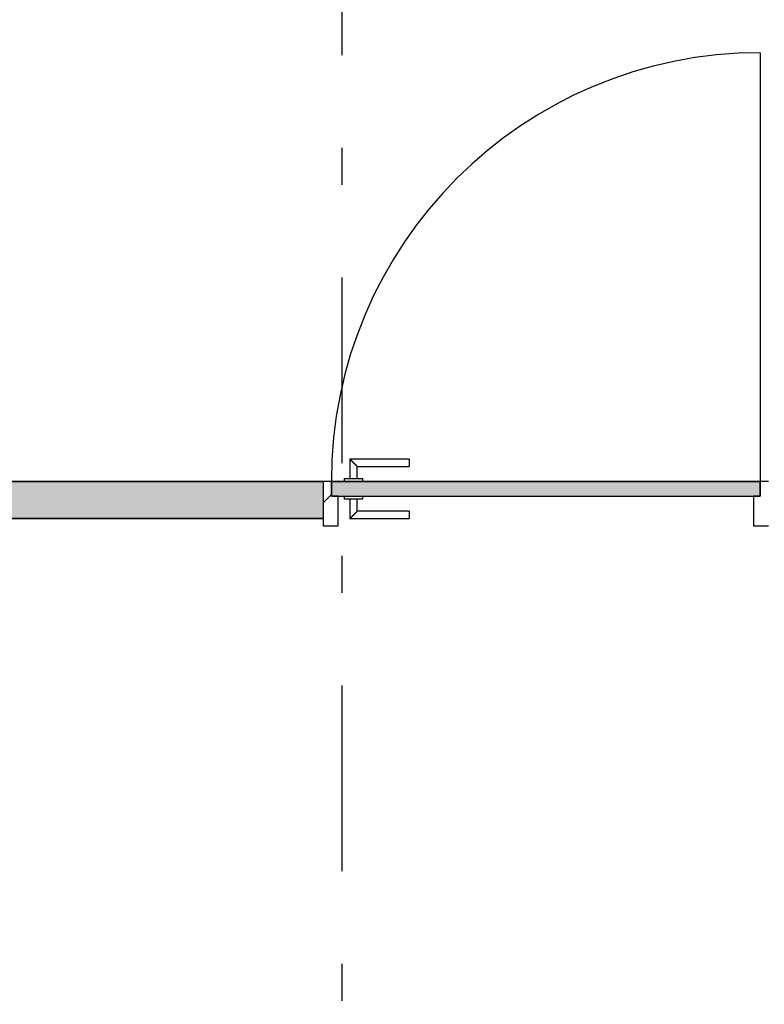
# Model space of a CAD drawing. Extents: x 2 to 87, y -108 to 11.
# Tile 184 of 256: x 11.36 to 13.37, y -27.97 to -25.31. Entities that reach past the tile are written whole.
import ezdxf

# ---------------------------------------------------------------- set-up
doc = ezdxf.new("R2010")
doc.units = 0
doc.header["$MEASUREMENT"] = 0
doc.linetypes.add('DASHDOT', pattern=[1, 0.5, -0.25, 0, -0.25])
for name, color, linetype in [('16', 7, 'CONTINUOUS'), ('25', 7, 'CONTINUOUS'), ('30', 7, 'CONTINUOUS'), ('5', 7, 'CONTINUOUS'), ('6', 7, 'CONTINUOUS'), ('8', 7, 'CONTINUOUS')]:
    doc.layers.add(name, color=color, linetype=linetype)

# ---------------------------------------------------------------- blocks, each defined once
blk = doc.blocks.new('*N208')
at = {"layer": '8', "color": 62, "linetype": 'Continuous'}
for p, q in [((-0.745, 0.05), (0.411, 0.05)), ((-0.745, 0.05), (-0.745, 0.01)), ((0.411, 0.05), (0.411, 0.01)), ((-0.745, 0.01), (0.0467, 0.01)), ((0.0467, 0.01), (0.411, 0.01))]:
    blk.add_line(p, q, dxfattribs=at)
for points in [[(-0.745, 0.05), (-0.745, 0.05), (0.411, 0.05)], [(-0.745, 0.05), (-0.745, 0.01), (0.411, 0.01)], [(-0.745, 0.05), (0.411, 0.05), (0.411, 0.01)], [(-0.745, 0.01), (-0.745, 0.01), (0.0467, 0.01)], [(0.0467, 0.01), (0.0467, 0.01), (0.411, 0.01)]]:
    blk.add_solid(points, dxfattribs=at)

msp = doc.modelspace()

# ---------------------------------------------------------------- linework, layer by layer
at = {"layer": '16', "color": 62, "linetype": 'Continuous'}
msp.add_line((13.3556, -25.4009), (13.3556, -26.5569), dxfattribs=at)
msp.add_arc((13.3556, -26.5569), 1.156, 90, 180, dxfattribs=at)
at = {"layer": '25', "color": 62, "linetype": 'Continuous'}
for p, q in [((11.0351, -26.5569), (12.1776, -26.5569)), ((12.1776, -26.5569), (12.1776, -26.6569)), ((11.058, -26.6569), (12.1776, -26.6569))]:
    msp.add_line(p, q, dxfattribs=at)
for points in [[(11.0351, -26.5569), (11.0351, -26.5569), (12.1776, -26.5569)], [(11.0351, -26.5569), (11.0351, -26.6569), (12.1776, -26.6569)], [(11.0351, -26.5569), (12.1776, -26.5569), (12.1776, -26.6569)], [(11.058, -26.6569), (11.058, -26.6569), (12.1776, -26.6569)]]:
    msp.add_solid(points, dxfattribs=at)
at = {"layer": '30', "color": 62, "linetype": 'Continuous'}
for p, q in [((12.1996, -26.5569), (12.1776, -26.5569)), ((12.1996, -26.5969), (12.1996, -26.5569)), ((13.3776, -26.5569), (13.3556, -26.5569)), ((13.3556, -26.5569), (13.3556, -26.5969)), ((12.2176, -26.5969), (12.1996, -26.5969)), ((12.2176, -26.6769), (12.2176, -26.5969)), ((13.3556, -26.5969), (13.3376, -26.5969)), ((13.3376, -26.5969), (13.3376, -26.6769)), ((12.1776, -26.6569), (12.1776, -26.6769)), ((12.1776, -26.6769), (12.2176, -26.6769)), ((13.3376, -26.6769), (13.3776, -26.6769))]:
    msp.add_line(p, q, dxfattribs=at)
at = {"layer": '5', "color": 7, "linetype": 'DASHDOT'}
msp.add_line((12.2276, -7.3075), (12.2276, -96.5075), dxfattribs=at)
at = {"layer": '6', "color": 62, "linetype": 'Continuous'}
for p, q in [((12.1776, -26.5569), (10.5276, -26.5569)), ((12.1776, -26.5569), (12.1776, -26.6569)), ((12.1776, -26.6569), (10.5276, -26.6569))]:
    msp.add_line(p, q, dxfattribs=at)
at = {"layer": '8', "color": 62, "linetype": 'Continuous'}
for p, q in [((12.2496, -26.4969), (12.2496, -26.5489)), ((12.4096, -26.4969), (12.2496, -26.4969)), ((12.2696, -26.5489), (12.2696, -26.5169)), ((12.2696, -26.5169), (12.4096, -26.5169)), ((12.4096, -26.4969), (12.4096, -26.5169)), ((12.2346, -26.5489), (12.2346, -26.5569)), ((12.2346, -26.5489), (12.2846, -26.5489)), ((12.2846, -26.5569), (12.2846, -26.5489)), ((13.3556, -26.5569), (12.1996, -26.5569)), ((12.1996, -26.5569), (12.1996, -26.5969)), ((13.3556, -26.5969), (13.3556, -26.5569)), ((12.1776, -26.6144), (12.1996, -26.5924)), ((12.1996, -26.5969), (13.3556, -26.5969)), ((12.2346, -26.5969), (12.2346, -26.6049)), ((12.2846, -26.6049), (12.2846, -26.5969)), ((12.2846, -26.6049), (12.2346, -26.6049)), ((12.2496, -26.6049), (12.2496, -26.6569)), ((12.2696, -26.6369), (12.2696, -26.6049)), ((12.4096, -26.6369), (12.2696, -26.6369)), ((12.4096, -26.6369), (12.4096, -26.6569)), ((12.2496, -26.6569), (12.4096, -26.6569))]:
    msp.add_line(p, q, dxfattribs=at)
for points in [[(12.2696, -26.5169), (12.2696, -26.5168), (12.2695, -26.5168), (12.2695, -26.5168), (12.2695, -26.5168), (12.2695, -26.5168), (12.2695, -26.5168), (12.2695, -26.5168), (12.2695, -26.5168), (12.2695, -26.5168), (12.2695, -26.5168), (12.2695, -26.5168), (12.2695, -26.5168), (12.2695, -26.5168), (12.2695, -26.5168), (12.2695, -26.5168), (12.2695, -26.5168), (12.2695, -26.5168), (12.2695, -26.5168), (12.2695, -26.5168), (12.2695, -26.5168), (12.2695, -26.5168), (12.2695, -26.5168), (12.2695, -26.5168), (12.2695, -26.5168), (12.2695, -26.5168), (12.2695, -26.5168), (12.2695, -26.5168), (12.2695, -26.5168), (12.2694, -26.5167), (12.2694, -26.5167), (12.2694, -26.5167), (12.2694, -26.5167), (12.2694, -26.5167), (12.2694, -26.5167), (12.2694, -26.5167), (12.2694, -26.5167), (12.2694, -26.5167), (12.2694, -26.5167), (12.2694, -26.5167), (12.2694, -26.5167), (12.2694, -26.5167), (12.2694, -26.5167), (12.2694, -26.5167), (12.2694, -26.5167), (12.2694, -26.5167), (12.2694, -26.5167), (12.2694, -26.5167), (12.2693, -26.5166), (12.2693, -26.5166), (12.2693, -26.5166), (12.2693, -26.5166), (12.2693, -26.5166), (12.2693, -26.5166), (12.2693, -26.5166), (12.2693, -26.5166), (12.2693, -26.5166), (12.2693, -26.5166), (12.2693, -26.5166), (12.2693, -26.5166), (12.2693, -26.5166), (12.2693, -26.5166), (12.2693, -26.5166), (12.2692, -26.5165), (12.2691, -26.5164), (12.2691, -26.5164), (12.2691, -26.5164), (12.2691, -26.5164), (12.2691, -26.5164), (12.2691, -26.5164), (12.2691, -26.5164), (12.2691, -26.5164), (12.2691, -26.5164), (12.2691, -26.5164), (12.2691, -26.5164), (12.2691, -26.5164), (12.269, -26.5163), (12.269, -26.5163), (12.269, -26.5163), (12.269, -26.5163), (12.269, -26.5163), (12.269, -26.5163), (12.269, -26.5163), (12.269, -26.5163), (12.269, -26.5163), (12.269, -26.5163), (12.2689, -26.5162), (12.2689, -26.5162), (12.2689, -26.5162), (12.2689, -26.5162), (12.2689, -26.5162), (12.2689, -26.5162), (12.2689, -26.5162), (12.2689, -26.5162), (12.2689, -26.5162), (12.2689, -26.5162), (12.2688, -26.5161), (12.2688, -26.5161), (12.2688, -26.5161), (12.2688, -26.5161), (12.2688, -26.5161), (12.2688, -26.5161), (12.2688, -26.5161), (12.2688, -26.5161), (12.2688, -26.5161), (12.2688, -26.5161), (12.2687, -26.516), (12.2687, -26.516), (12.2687, -26.516), (12.2687, -26.516), (12.2687, -26.516), (12.2687, -26.516), (12.2687, -26.516), (12.2687, -26.516), (12.2687, -26.5159), (12.2686, -26.5159), (12.2686, -26.5159), (12.2686, -26.5159), (12.2686, -26.5159), (12.2686, -26.5159), (12.2686, -26.5159), (12.2686, -26.5159), (12.2686, -26.5159), (12.2685, -26.5158), (12.2685, -26.5158), (12.2685, -26.5158), (12.2685, -26.5158), (12.2685, -26.5158), (12.2685, -26.5158), (12.2685, -26.5158), (12.2685, -26.5158), (12.2684, -26.5157), (12.2684, -26.5157), (12.2684, -26.5157), (12.2684, -26.5157), (12.2684, -26.5157), (12.2684, -26.5157), (12.2684, -26.5157), (12.2684, -26.5157), (12.2683, -26.5156), (12.2683, -26.5156), (12.2683, -26.5156), (12.2683, -26.5156), (12.2683, -26.5156), (12.2683, -26.5156), (12.2683, -26.5156), (12.2682, -26.5155), (12.2682, -26.5155), (12.2682, -26.5155), (12.2682, -26.5155), (12.2682, -26.5155), (12.2682, -26.5155), (12.2682, -26.5155), (12.2681, -26.5154), (12.268, -26.5153), (12.268, -26.5153), (12.268, -26.5153), (12.268, -26.5153), (12.268, -26.5153), (12.268, -26.5153), (12.268, -26.5153), (12.2679, -26.5152), (12.2679, -26.5152), (12.2679, -26.5152), (12.2679, -26.5152), (12.2679, -26.5152), (12.2679, -26.5152), (12.2679, -26.5152), (12.2678, -26.5151), (12.2678, -26.5151), (12.2678, -26.5151), (12.2678, -26.5151), (12.2678, -26.5151), (12.2678, -26.5151), (12.2677, -26.515), (12.2677, -26.515), (12.2677, -26.515), (12.2677, -26.515), (12.2677, -26.515), (12.2677, -26.515), (12.2676, -26.5149), (12.2676, -26.5149), (12.2676, -26.5149), (12.2676, -26.5149), (12.2676, -26.5149), (12.2676, -26.5149), (12.2675, -26.5148), (12.2675, -26.5148), (12.2675, -26.5148), (12.2675, -26.5148), (12.2675, -26.5148), (12.2675, -26.5148), (12.2674, -26.5147), (12.2674, -26.5147), (12.2674, -26.5147), (12.2674, -26.5147), (12.2674, -26.5147), (12.2674, -26.5147), (12.2673, -26.5146), (12.2673, -26.5146), (12.2673, -26.5146), (12.2673, -26.5146), (12.2673, -26.5146), (12.2673, -26.5146), (12.2672, -26.5145), (12.2672, -26.5145), (12.2672, -26.5145), (12.2672, -26.5145), (12.2672, -26.5145), (12.2672, -26.5144), (12.2671, -26.5144), (12.2671, -26.5144), (12.2671, -26.5144), (12.2671, -26.5144), (12.2671, -26.5144), (12.267, -26.5143), (12.267, -26.5143), (12.267, -26.5143), (12.267, -26.5143), (12.267, -26.5143), (12.267, -26.5142), (12.2669, -26.5142), (12.2669, -26.5142), (12.2669, -26.5142), (12.2669, -26.5142), (12.2669, -26.5142), (12.2668, -26.5141), (12.2668, -26.5141), (12.2668, -26.5141), (12.2668, -26.5141), (12.2668, -26.5141), (12.2667, -26.514), (12.2667, -26.514), (12.2667, -26.514), (12.2667, -26.514), (12.2667, -26.514), (12.2666, -26.5139), (12.2666, -26.5139), (12.2666, -26.5139), (12.2666, -26.5139), (12.2666, -26.5139), (12.2665, -26.5138), (12.2665, -26.5138), (12.2665, -26.5138), (12.2665, -26.5138), (12.2665, -26.5138), (12.2665, -26.5138), (12.2664, -26.5137), (12.2663, -26.5136), (12.2663, -26.5136), (12.2663, -26.5136), (12.2663, -26.5136), (12.2662, -26.5135), (12.2662, -26.5135), (12.2662, -26.5135), (12.2662, -26.5135), (12.2662, -26.5135), (12.2661, -26.5134), (12.2661, -26.5134), (12.2661, -26.5134), (12.2661, -26.5134), (12.2661, -26.5134), (12.266, -26.5133), (12.266, -26.5133), (12.266, -26.5133), (12.266, -26.5133), (12.266, -26.5133), (12.2659, -26.5132), (12.2659, -26.5132), (12.2659, -26.5132), (12.2659, -26.5132), (12.2659, -26.5132), (12.2658, -26.5131), (12.2658, -26.5131), (12.2658, -26.5131), (12.2658, -26.5131), (12.2657, -26.513), (12.2657, -26.513), (12.2657, -26.513), (12.2657, -26.513), (12.2657, -26.513), (12.2656, -26.5129), (12.2656, -26.5129), (12.2656, -26.5129), (12.2656, -26.5129), (12.2656, -26.5128), (12.2655, -26.5128), (12.2655, -26.5128), (12.2655, -26.5128), (12.2655, -26.5128), (12.2654, -26.5127), (12.2654, -26.5127), (12.2654, -26.5127), (12.2654, -26.5127), (12.2654, -26.5127), (12.2653, -26.5126), (12.2653, -26.5126), (12.2653, -26.5126), (12.2653, -26.5126), (12.2652, -26.5125), (12.2652, -26.5125), (12.2652, -26.5125), (12.2652, -26.5125), (12.2651, -26.5124), (12.2651, -26.5124), (12.2651, -26.5124), (12.2651, -26.5124), (12.2651, -26.5124), (12.265, -26.5123), (12.265, -26.5123), (12.265, -26.5123), (12.265, -26.5123), (12.2649, -26.5122), (12.2649, -26.5122), (12.2649, -26.5122), (12.2649, -26.5122), (12.2649, -26.5121), (12.2648, -26.5121), (12.2648, -26.5121), (12.2648, -26.5121), (12.2648, -26.5121), (12.2647, -26.512), (12.2647, -26.512), (12.2647, -26.512), (12.2647, -26.512), (12.2646, -26.5119), (12.2646, -26.5119), (12.2646, -26.5119), (12.2646, -26.5119), (12.2645, -26.5118), (12.2645, -26.5118), (12.2645, -26.5118), (12.2645, -26.5118), (12.2645, -26.5118), (12.2644, -26.5117), (12.2644, -26.5117), (12.2644, -26.5117), (12.2644, -26.5117), (12.2643, -26.5116), (12.2643, -26.5116), (12.2643, -26.5116), (12.2643, -26.5116), (12.2641, -26.5114), (12.264, -26.5113), (12.264, -26.5113), (12.264, -26.5113), (12.264, -26.5113), (12.2639, -26.5112), (12.2639, -26.5112), (12.2639, -26.5112), (12.2639, -26.5112), (12.2638, -26.5111), (12.2638, -26.5111), (12.2638, -26.5111), (12.2638, -26.5111), (12.2637, -26.511), (12.2637, -26.511), (12.2637, -26.511), (12.2637, -26.511), (12.2636, -26.5109), (12.2636, -26.5109), (12.2636, -26.5109), (12.2636, -26.5109), (12.2635, -26.5108), (12.2635, -26.5108), (12.2635, -26.5108), (12.2635, -26.5108), (12.2634, -26.5107), (12.2634, -26.5107), (12.2634, -26.5107), (12.2634, -26.5107), (12.2633, -26.5106), (12.2633, -26.5106), (12.2633, -26.5106), (12.2633, -26.5106), (12.2632, -26.5105), (12.2632, -26.5105), (12.2632, -26.5105), (12.2632, -26.5105), (12.2631, -26.5104), (12.2631, -26.5104), (12.2631, -26.5104), (12.2631, -26.5104), (12.263, -26.5103), (12.263, -26.5103), (12.263, -26.5103), (12.263, -26.5103), (12.2629, -26.5102), (12.2629, -26.5102), (12.2629, -26.5102), (12.2629, -26.5102), (12.2628, -26.5101), (12.2628, -26.5101), (12.2628, -26.5101), (12.2628, -26.51), (12.2627, -26.51), (12.2627, -26.51), (12.2627, -26.51), (12.2626, -26.5099), (12.2626, -26.5099), (12.2626, -26.5099), (12.2626, -26.5099), (12.2625, -26.5098), (12.2625, -26.5098), (12.2625, -26.5098), (12.2625, -26.5098), (12.2624, -26.5097), (12.2624, -26.5097), (12.2624, -26.5097), (12.2624, -26.5097), (12.2623, -26.5096), (12.2623, -26.5096), (12.2623, -26.5096), (12.2623, -26.5096), (12.2622, -26.5095), (12.2622, -26.5095), (12.2622, -26.5095), (12.2622, -26.5095), (12.2621, -26.5094), (12.2621, -26.5094), (12.2621, -26.5094), (12.262, -26.5093), (12.262, -26.5093), (12.262, -26.5093), (12.262, -26.5093), (12.2619, -26.5092), (12.2619, -26.5092), (12.2619, -26.5092), (12.2619, -26.5092), (12.2618, -26.5091), (12.2618, -26.5091), (12.2618, -26.5091), (12.2618, -26.5091), (12.2617, -26.509), (12.2617, -26.509), (12.2617, -26.509), (12.2616, -26.5089), (12.2615, -26.5088), (12.2615, -26.5088), (12.2615, -26.5088), (12.2615, -26.5088), (12.2614, -26.5087), (12.2614, -26.5087), (12.2614, -26.5087), (12.2614, -26.5087), (12.2613, -26.5086), (12.2613, -26.5086), (12.2613, -26.5086), (12.2612, -26.5085), (12.2612, -26.5085), (12.2612, -26.5085), (12.2612, -26.5085), (12.2611, -26.5084), (12.2611, -26.5084), (12.2611, -26.5084), (12.2611, -26.5084), (12.261, -26.5083), (12.261, -26.5083), (12.261, -26.5083), (12.2609, -26.5082), (12.2609, -26.5082), (12.2609, -26.5082), (12.2609, -26.5082), (12.2608, -26.5081), (12.2608, -26.5081), (12.2608, -26.5081), (12.2608, -26.5081), (12.2607, -26.508), (12.2607, -26.508), (12.2607, -26.508), (12.2606, -26.5079), (12.2606, -26.5079), (12.2606, -26.5079), (12.2606, -26.5079), (12.2605, -26.5078), (12.2605, -26.5078), (12.2605, -26.5078), (12.2605, -26.5078), (12.2604, -26.5077), (12.2604, -26.5077), (12.2604, -26.5077), (12.2604, -26.5076), (12.2603, -26.5076), (12.2603, -26.5076), (12.2603, -26.5076), (12.2602, -26.5075), (12.2602, -26.5075), (12.2602, -26.5075), (12.2602, -26.5075), (12.2601, -26.5074), (12.2601, -26.5074), (12.2601, -26.5074), (12.2601, -26.5073), (12.26, -26.5073), (12.26, -26.5073), (12.26, -26.5073), (12.2599, -26.5072), (12.2599, -26.5072), (12.2599, -26.5072), (12.2599, -26.5072), (12.2598, -26.5071), (12.2598, -26.5071), (12.2598, -26.5071), (12.2598, -26.507), (12.2597, -26.507), (12.2597, -26.507), (12.2597, -26.507), (12.2596, -26.5069), (12.2596, -26.5069), (12.2596, -26.5069), (12.2596, -26.5069), (12.2595, -26.5068), (12.2595, -26.5068), (12.2595, -26.5068), (12.2595, -26.5068), (12.2594, -26.5067), (12.2594, -26.5067), (12.2594, -26.5067), (12.2593, -26.5066), (12.2593, -26.5066), (12.2593, -26.5066), (12.2593, -26.5066), (12.2592, -26.5065), (12.2592, -26.5065), (12.2592, -26.5065), (12.2592, -26.5065), (12.2591, -26.5064), (12.2591, -26.5064), (12.2591, -26.5064), (12.259, -26.5063), (12.259, -26.5063), (12.259, -26.5063), (12.259, -26.5063), (12.2589, -26.5062), (12.2588, -26.5061), (12.2588, -26.5061), (12.2588, -26.5061), (12.2587, -26.506), (12.2587, -26.506), (12.2587, -26.506), (12.2587, -26.506), (12.2586, -26.5059), (12.2586, -26.5059), (12.2586, -26.5059), (12.2586, -26.5059), (12.2585, -26.5058), (12.2585, -26.5058), (12.2585, -26.5058), (12.2584, -26.5057), (12.2584, -26.5057), (12.2584, -26.5057), (12.2584, -26.5057), (12.2583, -26.5056), (12.2583, -26.5056), (12.2583, -26.5056), (12.2583, -26.5056), (12.2582, -26.5055), (12.2582, -26.5055), (12.2582, -26.5055), (12.2581, -26.5054), (12.2581, -26.5054), (12.2581, -26.5054), (12.2581, -26.5054), (12.258, -26.5053), (12.258, -26.5053), (12.258, -26.5053), (12.258, -26.5053), (12.2579, -26.5052), (12.2579, -26.5052), (12.2579, -26.5052), (12.2578, -26.5051), (12.2578, -26.5051), (12.2578, -26.5051), (12.2578, -26.5051), (12.2577, -26.505), (12.2577, -26.505), (12.2577, -26.505), (12.2577, -26.505), (12.2576, -26.5049), (12.2576, -26.5049), (12.2576, -26.5049), (12.2576, -26.5049), (12.2575, -26.5048), (12.2575, -26.5048), (12.2575, -26.5048), (12.2574, -26.5047), (12.2574, -26.5047), (12.2574, -26.5047), (12.2574, -26.5047), (12.2573, -26.5046), (12.2573, -26.5046), (12.2573, -26.5046), (12.2573, -26.5046), (12.2572, -26.5045), (12.2572, -26.5045), (12.2572, -26.5045), (12.2572, -26.5045), (12.2571, -26.5044), (12.2571, -26.5044), (12.2571, -26.5044), (12.257, -26.5043), (12.257, -26.5043), (12.257, -26.5043), (12.257, -26.5043), (12.2569, -26.5042), (12.2569, -26.5042), (12.2569, -26.5042), (12.2569, -26.5042), (12.2568, -26.5041), (12.2568, -26.5041), (12.2568, -26.5041), (12.2568, -26.5041), (12.2567, -26.504), (12.2567, -26.504), (12.2567, -26.504), (12.2567, -26.504), (12.2566, -26.5039), (12.2566, -26.5039), (12.2566, -26.5039), (12.2566, -26.5039), (12.2565, -26.5038), (12.2565, -26.5038), (12.2565, -26.5038), (12.2564, -26.5037), (12.2564, -26.5037), (12.2564, -26.5037), (12.2564, -26.5037), (12.2563, -26.5036), (12.2562, -26.5035), (12.2562, -26.5035), (12.2562, -26.5035), (12.2562, -26.5035), (12.2561, -26.5034), (12.2561, -26.5034), (12.2561, -26.5034), (12.2561, -26.5034), (12.256, -26.5033), (12.256, -26.5033), (12.256, -26.5033), (12.256, -26.5033), (12.2559, -26.5032), (12.2559, -26.5032), (12.2559, -26.5032), (12.2559, -26.5032), (12.2558, -26.5031), (12.2558, -26.5031), (12.2558, -26.5031), (12.2558, -26.5031), (12.2557, -26.503), (12.2557, -26.503), (12.2557, -26.503), (12.2557, -26.503), (12.2556, -26.5029), (12.2556, -26.5029), (12.2556, -26.5029), (12.2556, -26.5029), (12.2555, -26.5028), (12.2555, -26.5028), (12.2555, -26.5028), (12.2555, -26.5028), (12.2554, -26.5027), (12.2554, -26.5027), (12.2554, -26.5027), (12.2554, -26.5027), (12.2553, -26.5026), (12.2553, -26.5026), (12.2553, -26.5026), (12.2553, -26.5026), (12.2552, -26.5025), (12.2552, -26.5025), (12.2552, -26.5025), (12.2552, -26.5025), (12.2551, -26.5024), (12.2551, -26.5024), (12.2551, -26.5024), (12.2551, -26.5024), (12.255, -26.5023), (12.255, -26.5023), (12.255, -26.5023), (12.255, -26.5023), (12.2549, -26.5022), (12.2549, -26.5022), (12.2549, -26.5022), (12.2549, -26.5022), (12.2548, -26.5021), (12.2548, -26.5021), (12.2548, -26.5021), (12.2548, -26.5021), (12.2548, -26.502), (12.2547, -26.502), (12.2547, -26.502), (12.2547, -26.502), (12.2547, -26.502), (12.2546, -26.5019), (12.2546, -26.5019), (12.2546, -26.5019), (12.2546, -26.5019), (12.2545, -26.5018), (12.2545, -26.5018), (12.2545, -26.5018), (12.2545, -26.5018), (12.2544, -26.5017), (12.2544, -26.5017), (12.2544, -26.5017), (12.2544, -26.5017), (12.2544, -26.5017), (12.2543, -26.5016), (12.2543, -26.5016), (12.2543, -26.5016), (12.2543, -26.5016), (12.2542, -26.5015), (12.2542, -26.5015), (12.2542, -26.5015), (12.2542, -26.5015), (12.2541, -26.5014), (12.2541, -26.5014), (12.2541, -26.5014), (12.2541, -26.5014), (12.2541, -26.5014), (12.254, -26.5013), (12.254, -26.5013), (12.254, -26.5013), (12.254, -26.5013), (12.2539, -26.5012), (12.2539, -26.5012), (12.2539, -26.5012), (12.2539, -26.5012), (12.2538, -26.5012), (12.2538, -26.5011), (12.2538, -26.5011), (12.2538, -26.5011), (12.2538, -26.5011), (12.2537, -26.501), (12.2537, -26.501), (12.2537, -26.501), (12.2537, -26.501), (12.2537, -26.501), (12.2536, -26.5009), (12.2536, -26.5009), (12.2536, -26.5009), (12.2536, -26.5009), (12.2535, -26.5008), (12.2535, -26.5008), (12.2535, -26.5008), (12.2535, -26.5008), (12.2535, -26.5008), (12.2534, -26.5007), (12.2534, -26.5007), (12.2534, -26.5007), (12.2534, -26.5007), (12.2533, -26.5006), (12.2533, -26.5006), (12.2533, -26.5006), (12.2533, -26.5006), (12.2533, -26.5006), (12.2532, -26.5005), (12.2532, -26.5005), (12.2532, -26.5005), (12.2532, -26.5005), (12.2532, -26.5005), (12.2531, -26.5004), (12.2531, -26.5004), (12.2531, -26.5004), (12.2531, -26.5004), (12.2531, -26.5004), (12.253, -26.5003), (12.253, -26.5003), (12.253, -26.5003), (12.253, -26.5003), (12.253, -26.5002), (12.2529, -26.5002), (12.2529, -26.5002), (12.2529, -26.5002), (12.2529, -26.5002), (12.2528, -26.5001), (12.2528, -26.5001), (12.2528, -26.5001), (12.2528, -26.5001), (12.2528, -26.5001), (12.2527, -26.5), (12.2527, -26.5), (12.2527, -26.5), (12.2527, -26.5), (12.2527, -26.5), (12.2527, -26.4999), (12.2526, -26.4999), (12.2526, -26.4999), (12.2526, -26.4999), (12.2526, -26.4999), (12.2526, -26.4999), (12.2525, -26.4998), (12.2525, -26.4998), (12.2525, -26.4998), (12.2525, -26.4998), (12.2525, -26.4998), (12.2524, -26.4997), (12.2524, -26.4997), (12.2524, -26.4997), (12.2524, -26.4997), (12.2524, -26.4997), (12.2523, -26.4996), (12.2523, -26.4996), (12.2523, -26.4996), (12.2523, -26.4996), (12.2523, -26.4996), (12.2523, -26.4996), (12.2522, -26.4995), (12.2522, -26.4995), (12.2522, -26.4995), (12.2522, -26.4995), (12.2522, -26.4995), (12.2521, -26.4994), (12.2521, -26.4994), (12.2521, -26.4994), (12.2521, -26.4994), (12.2521, -26.4994), (12.2521, -26.4994), (12.252, -26.4993), (12.252, -26.4993), (12.252, -26.4993), (12.252, -26.4993), (12.252, -26.4993), (12.2519, -26.4992), (12.2518, -26.4991), (12.2518, -26.4991), (12.2518, -26.4991), (12.2518, -26.4991), (12.2518, -26.4991), (12.2518, -26.4991), (12.2517, -26.499), (12.2517, -26.499), (12.2517, -26.499), (12.2517, -26.499), (12.2517, -26.499), (12.2517, -26.499), (12.2516, -26.4989), (12.2516, -26.4989), (12.2516, -26.4989), (12.2516, -26.4989), (12.2516, -26.4989), (12.2516, -26.4989), (12.2515, -26.4988), (12.2515, -26.4988), (12.2515, -26.4988), (12.2515, -26.4988), (12.2515, -26.4988), (12.2515, -26.4988), (12.2514, -26.4987), (12.2514, -26.4987), (12.2514, -26.4987), (12.2514, -26.4987), (12.2514, -26.4987), (12.2514, -26.4987), (12.2513, -26.4986), (12.2513, -26.4986), (12.2513, -26.4986), (12.2513, -26.4986), (12.2513, -26.4986), (12.2513, -26.4986), (12.2513, -26.4986), (12.2512, -26.4985), (12.2512, -26.4985), (12.2512, -26.4985), (12.2512, -26.4985), (12.2512, -26.4985), (12.2512, -26.4985), (12.2512, -26.4985), (12.2511, -26.4984), (12.2511, -26.4984), (12.2511, -26.4984), (12.2511, -26.4984), (12.2511, -26.4984), (12.2511, -26.4984), (12.2511, -26.4984), (12.251, -26.4983), (12.251, -26.4983), (12.251, -26.4983), (12.251, -26.4983), (12.251, -26.4983), (12.251, -26.4983), (12.251, -26.4983), (12.2509, -26.4982), (12.2509, -26.4982), (12.2509, -26.4982), (12.2509, -26.4982), (12.2509, -26.4982), (12.2509, -26.4982), (12.2509, -26.4982), (12.2508, -26.4981), (12.2508, -26.4981), (12.2508, -26.4981), (12.2508, -26.4981), (12.2508, -26.4981), (12.2508, -26.4981), (12.2508, -26.4981), (12.2508, -26.4981), (12.2507, -26.498), (12.2507, -26.498), (12.2507, -26.498), (12.2507, -26.498), (12.2507, -26.498), (12.2507, -26.498), (12.2507, -26.498), (12.2507, -26.498), (12.2506, -26.4979), (12.2506, -26.4979), (12.2506, -26.4979), (12.2506, -26.4979), (12.2506, -26.4979), (12.2506, -26.4979), (12.2506, -26.4979), (12.2506, -26.4979), (12.2506, -26.4979), (12.2505, -26.4978), (12.2505, -26.4978), (12.2505, -26.4978), (12.2505, -26.4978), (12.2505, -26.4978), (12.2505, -26.4978), (12.2505, -26.4978), (12.2505, -26.4978), (12.2504, -26.4977), (12.2503, -26.4976), (12.2503, -26.4976), (12.2503, -26.4976), (12.2503, -26.4976), (12.2503, -26.4976), (12.2503, -26.4976), (12.2503, -26.4976), (12.2503, -26.4976), (12.2503, -26.4976), (12.2503, -26.4976), (12.2502, -26.4975), (12.2502, -26.4975), (12.2502, -26.4975), (12.2502, -26.4975), (12.2502, -26.4975), (12.2502, -26.4975), (12.2502, -26.4975), (12.2502, -26.4975), (12.2502, -26.4975), (12.2502, -26.4975), (12.2501, -26.4974), (12.2501, -26.4974), (12.2501, -26.4974), (12.2501, -26.4974), (12.2501, -26.4974), (12.2501, -26.4974), (12.2501, -26.4974), (12.2501, -26.4974), (12.2501, -26.4974), (12.2501, -26.4974), (12.2501, -26.4974), (12.2501, -26.4974), (12.25, -26.4973), (12.25, -26.4973), (12.25, -26.4973), (12.25, -26.4973), (12.25, -26.4973), (12.25, -26.4973), (12.25, -26.4973), (12.25, -26.4973), (12.25, -26.4973), (12.25, -26.4973), (12.25, -26.4973), (12.25, -26.4973), (12.25, -26.4973), (12.2499, -26.4972), (12.2499, -26.4972), (12.2499, -26.4972), (12.2499, -26.4972), (12.2499, -26.4972), (12.2499, -26.4972), (12.2499, -26.4972), (12.2499, -26.4972), (12.2499, -26.4972), (12.2499, -26.4972), (12.2499, -26.4972), (12.2499, -26.4972), (12.2499, -26.4972), (12.2499, -26.4972), (12.2499, -26.4972), (12.2498, -26.4971), (12.2498, -26.4971), (12.2498, -26.4971), (12.2498, -26.4971), (12.2498, -26.4971), (12.2498, -26.4971), (12.2498, -26.4971), (12.2498, -26.4971), (12.2498, -26.4971), (12.2498, -26.4971), (12.2498, -26.4971), (12.2498, -26.4971), (12.2498, -26.4971), (12.2498, -26.4971), (12.2498, -26.4971), (12.2498, -26.4971), (12.2498, -26.4971), (12.2498, -26.4971), (12.2498, -26.4971), (12.2497, -26.497), (12.2496, -26.4969)], [(12.2496, -26.6569), (12.2496, -26.6568), (12.2497, -26.6568), (12.2497, -26.6568), (12.2497, -26.6568), (12.2497, -26.6568), (12.2497, -26.6568), (12.2497, -26.6568), (12.2497, -26.6568), (12.2497, -26.6568), (12.2497, -26.6568), (12.2497, -26.6568), (12.2497, -26.6568), (12.2497, -26.6568), (12.2497, -26.6568), (12.2497, -26.6568), (12.2497, -26.6568), (12.2497, -26.6568), (12.2497, -26.6568), (12.2497, -26.6568), (12.2497, -26.6568), (12.2497, -26.6568), (12.2497, -26.6568), (12.2497, -26.6568), (12.2497, -26.6568), (12.2497, -26.6568), (12.2497, -26.6568), (12.2497, -26.6568), (12.2497, -26.6568), (12.2498, -26.6567), (12.2498, -26.6567), (12.2498, -26.6567), (12.2498, -26.6567), (12.2498, -26.6567), (12.2498, -26.6567), (12.2498, -26.6567), (12.2498, -26.6567), (12.2498, -26.6567), (12.2498, -26.6567), (12.2498, -26.6567), (12.2498, -26.6567), (12.2498, -26.6567), (12.2498, -26.6567), (12.2498, -26.6567), (12.2498, -26.6567), (12.2498, -26.6567), (12.2498, -26.6567), (12.2498, -26.6567), (12.2499, -26.6566), (12.2499, -26.6566), (12.2499, -26.6566), (12.2499, -26.6566), (12.2499, -26.6566), (12.2499, -26.6566), (12.2499, -26.6566), (12.2499, -26.6566), (12.2499, -26.6566), (12.2499, -26.6566), (12.2499, -26.6566), (12.2499, -26.6566), (12.2499, -26.6566), (12.2499, -26.6566), (12.2499, -26.6566), (12.25, -26.6565), (12.2501, -26.6564), (12.2501, -26.6564), (12.2501, -26.6564), (12.2501, -26.6564), (12.2501, -26.6564), (12.2501, -26.6564), (12.2501, -26.6564), (12.2501, -26.6564), (12.2501, -26.6564), (12.2501, -26.6564), (12.2501, -26.6564), (12.2501, -26.6564), (12.2502, -26.6563), (12.2502, -26.6563), (12.2502, -26.6563), (12.2502, -26.6563), (12.2502, -26.6563), (12.2502, -26.6563), (12.2502, -26.6563), (12.2502, -26.6563), (12.2502, -26.6563), (12.2502, -26.6563), (12.2503, -26.6562), (12.2503, -26.6562), (12.2503, -26.6562), (12.2503, -26.6562), (12.2503, -26.6562), (12.2503, -26.6562), (12.2503, -26.6562), (12.2503, -26.6562), (12.2503, -26.6562), (12.2503, -26.6562), (12.2504, -26.6561), (12.2504, -26.6561), (12.2504, -26.6561), (12.2504, -26.6561), (12.2504, -26.6561), (12.2504, -26.6561), (12.2504, -26.6561), (12.2504, -26.6561), (12.2504, -26.6561), (12.2504, -26.6561), (12.2505, -26.656), (12.2505, -26.656), (12.2505, -26.656), (12.2505, -26.656), (12.2505, -26.656), (12.2505, -26.656), (12.2505, -26.656), (12.2505, -26.656), (12.2506, -26.6559), (12.2506, -26.6559), (12.2506, -26.6559), (12.2506, -26.6559), (12.2506, -26.6559), (12.2506, -26.6559), (12.2506, -26.6559), (12.2506, -26.6559), (12.2506, -26.6559), (12.2507, -26.6558), (12.2507, -26.6558), (12.2507, -26.6558), (12.2507, -26.6558), (12.2507, -26.6558), (12.2507, -26.6558), (12.2507, -26.6558), (12.2507, -26.6558), (12.2508, -26.6557), (12.2508, -26.6557), (12.2508, -26.6557), (12.2508, -26.6557), (12.2508, -26.6557), (12.2508, -26.6557), (12.2508, -26.6557), (12.2508, -26.6557), (12.2509, -26.6556), (12.2509, -26.6556), (12.2509, -26.6556), (12.2509, -26.6556), (12.2509, -26.6556), (12.2509, -26.6556), (12.2509, -26.6556), (12.251, -26.6555), (12.251, -26.6555), (12.251, -26.6555), (12.251, -26.6555), (12.251, -26.6555), (12.251, -26.6555), (12.251, -26.6555), (12.2511, -26.6554), (12.2512, -26.6553), (12.2512, -26.6553), (12.2512, -26.6553), (12.2512, -26.6553), (12.2512, -26.6553), (12.2512, -26.6553), (12.2512, -26.6553), (12.2513, -26.6552), (12.2513, -26.6552), (12.2513, -26.6552), (12.2513, -26.6552), (12.2513, -26.6552), (12.2513, -26.6552), (12.2513, -26.6552), (12.2514, -26.6551), (12.2514, -26.6551), (12.2514, -26.6551), (12.2514, -26.6551), (12.2514, -26.6551), (12.2514, -26.6551), (12.2515, -26.655), (12.2515, -26.655), (12.2515, -26.655), (12.2515, -26.655), (12.2515, -26.655), (12.2515, -26.655), (12.2516, -26.6549), (12.2516, -26.6549), (12.2516, -26.6549), (12.2516, -26.6549), (12.2516, -26.6549), (12.2516, -26.6549), (12.2517, -26.6548), (12.2517, -26.6548), (12.2517, -26.6548), (12.2517, -26.6548), (12.2517, -26.6548), (12.2517, -26.6548), (12.2518, -26.6547), (12.2518, -26.6547), (12.2518, -26.6547), (12.2518, -26.6547), (12.2518, -26.6547), (12.2518, -26.6547), (12.2519, -26.6546), (12.2519, -26.6546), (12.2519, -26.6546), (12.2519, -26.6546), (12.2519, -26.6546), (12.2519, -26.6546), (12.252, -26.6545), (12.252, -26.6545), (12.252, -26.6545), (12.252, -26.6545), (12.252, -26.6545), (12.2521, -26.6544), (12.2521, -26.6544), (12.2521, -26.6544), (12.2521, -26.6544), (12.2521, -26.6544), (12.2521, -26.6544), (12.2522, -26.6543), (12.2522, -26.6543), (12.2522, -26.6543), (12.2522, -26.6543), (12.2522, -26.6543), (12.2523, -26.6542), (12.2523, -26.6542), (12.2523, -26.6542), (12.2523, -26.6542), (12.2523, -26.6542), (12.2523, -26.6542), (12.2524, -26.6541), (12.2524, -26.6541), (12.2524, -26.6541), (12.2524, -26.6541), (12.2524, -26.6541), (12.2525, -26.654), (12.2525, -26.654), (12.2525, -26.654), (12.2525, -26.654), (12.2525, -26.654), (12.2526, -26.6539), (12.2526, -26.6539), (12.2526, -26.6539), (12.2526, -26.6539), (12.2526, -26.6539), (12.2527, -26.6538), (12.2527, -26.6538), (12.2527, -26.6538), (12.2527, -26.6538), (12.2527, -26.6538), (12.2527, -26.6538), (12.2528, -26.6537), (12.2529, -26.6536), (12.2529, -26.6536), (12.2529, -26.6536), (12.2529, -26.6536), (12.253, -26.6535), (12.253, -26.6535), (12.253, -26.6535), (12.253, -26.6535), (12.253, -26.6535), (12.2531, -26.6534), (12.2531, -26.6534), (12.2531, -26.6534), (12.2531, -26.6534), (12.2531, -26.6534), (12.2532, -26.6533), (12.2532, -26.6533), (12.2532, -26.6533), (12.2532, -26.6533), (12.2532, -26.6533), (12.2533, -26.6532), (12.2533, -26.6532), (12.2533, -26.6532), (12.2533, -26.6532), (12.2533, -26.6532), (12.2534, -26.6531), (12.2534, -26.6531), (12.2534, -26.6531), (12.2534, -26.6531), (12.2535, -26.653), (12.2535, -26.653), (12.2535, -26.653), (12.2535, -26.653), (12.2535, -26.653), (12.2536, -26.6529), (12.2536, -26.6529), (12.2536, -26.6529), (12.2536, -26.6529), (12.2537, -26.6528), (12.2537, -26.6528), (12.2537, -26.6528), (12.2537, -26.6528), (12.2537, -26.6528), (12.2538, -26.6527), (12.2538, -26.6527), (12.2538, -26.6527), (12.2538, -26.6527), (12.2538, -26.6527), (12.2539, -26.6526), (12.2539, -26.6526), (12.2539, -26.6526), (12.2539, -26.6526), (12.254, -26.6525), (12.254, -26.6525), (12.254, -26.6525), (12.254, -26.6525), (12.2541, -26.6524), (12.2541, -26.6524), (12.2541, -26.6524), (12.2541, -26.6524), (12.2541, -26.6524), (12.2542, -26.6523), (12.2542, -26.6523), (12.2542, -26.6523), (12.2542, -26.6523), (12.2543, -26.6522), (12.2543, -26.6522), (12.2543, -26.6522), (12.2543, -26.6522), (12.2544, -26.6521), (12.2544, -26.6521), (12.2544, -26.6521), (12.2544, -26.6521), (12.2544, -26.6521), (12.2545, -26.652), (12.2545, -26.652), (12.2545, -26.652), (12.2545, -26.652), (12.2546, -26.6519), (12.2546, -26.6519), (12.2546, -26.6519), (12.2546, -26.6519), (12.2547, -26.6518), (12.2547, -26.6518), (12.2547, -26.6518), (12.2547, -26.6518), (12.2548, -26.6518), (12.2548, -26.6517), (12.2548, -26.6517), (12.2548, -26.6517), (12.2548, -26.6517), (12.2549, -26.6516), (12.2549, -26.6516), (12.2549, -26.6516), (12.2549, -26.6516), (12.255, -26.6515), (12.2551, -26.6514), (12.2551, -26.6514), (12.2551, -26.6514), (12.2551, -26.6514), (12.2552, -26.6513), (12.2552, -26.6513), (12.2552, -26.6513), (12.2552, -26.6513), (12.2553, -26.6512), (12.2553, -26.6512), (12.2553, -26.6512), (12.2553, -26.6512), (12.2554, -26.6511), (12.2554, -26.6511), (12.2554, -26.6511), (12.2554, -26.6511), (12.2555, -26.651), (12.2555, -26.651), (12.2555, -26.651), (12.2555, -26.651), (12.2556, -26.6509), (12.2556, -26.6509), (12.2556, -26.6509), (12.2556, -26.6509), (12.2557, -26.6508), (12.2557, -26.6508), (12.2557, -26.6508), (12.2557, -26.6508), (12.2558, -26.6507), (12.2558, -26.6507), (12.2558, -26.6507), (12.2558, -26.6507), (12.2559, -26.6506), (12.2559, -26.6506), (12.2559, -26.6506), (12.2559, -26.6506), (12.256, -26.6505), (12.256, -26.6505), (12.256, -26.6505), (12.256, -26.6505), (12.2561, -26.6504), (12.2561, -26.6504), (12.2561, -26.6504), (12.2561, -26.6504), (12.2562, -26.6503), (12.2562, -26.6503), (12.2562, -26.6503), (12.2562, -26.6503), (12.2563, -26.6502), (12.2563, -26.6502), (12.2563, -26.6502), (12.2563, -26.6502), (12.2564, -26.6501), (12.2564, -26.6501), (12.2564, -26.6501), (12.2564, -26.65), (12.2565, -26.65), (12.2565, -26.65), (12.2565, -26.65), (12.2566, -26.6499), (12.2566, -26.6499), (12.2566, -26.6499), (12.2566, -26.6499), (12.2567, -26.6498), (12.2567, -26.6498), (12.2567, -26.6498), (12.2567, -26.6498), (12.2568, -26.6497), (12.2568, -26.6497), (12.2568, -26.6497), (12.2568, -26.6497), (12.2569, -26.6496), (12.2569, -26.6496), (12.2569, -26.6496), (12.2569, -26.6496), (12.257, -26.6495), (12.257, -26.6495), (12.257, -26.6495), (12.257, -26.6495), (12.2571, -26.6494), (12.2571, -26.6494), (12.2571, -26.6494), (12.2572, -26.6493), (12.2572, -26.6493), (12.2572, -26.6493), (12.2572, -26.6493), (12.2573, -26.6492), (12.2573, -26.6492), (12.2573, -26.6492), (12.2573, -26.6492), (12.2574, -26.6491), (12.2574, -26.6491), (12.2574, -26.6491), (12.2574, -26.6491), (12.2575, -26.649), (12.2575, -26.649), (12.2575, -26.649), (12.2576, -26.6489), (12.2577, -26.6488), (12.2577, -26.6488), (12.2577, -26.6488), (12.2577, -26.6488), (12.2578, -26.6487), (12.2578, -26.6487), (12.2578, -26.6487), (12.2578, -26.6487), (12.2579, -26.6486), (12.2579, -26.6486), (12.2579, -26.6486), (12.258, -26.6485), (12.258, -26.6485), (12.258, -26.6485), (12.258, -26.6485), (12.2581, -26.6484), (12.2581, -26.6484), (12.2581, -26.6484), (12.2581, -26.6484), (12.2582, -26.6483), (12.2582, -26.6483), (12.2582, -26.6483), (12.2583, -26.6482), (12.2583, -26.6482), (12.2583, -26.6482), (12.2583, -26.6482), (12.2584, -26.6481), (12.2584, -26.6481), (12.2584, -26.6481), (12.2584, -26.6481), (12.2585, -26.648), (12.2585, -26.648), (12.2585, -26.648), (12.2586, -26.6479), (12.2586, -26.6479), (12.2586, -26.6479), (12.2586, -26.6479), (12.2587, -26.6478), (12.2587, -26.6478), (12.2587, -26.6478), (12.2587, -26.6478), (12.2588, -26.6477), (12.2588, -26.6477), (12.2588, -26.6477), (12.2589, -26.6476), (12.2589, -26.6476), (12.2589, -26.6476), (12.2589, -26.6476), (12.259, -26.6475), (12.259, -26.6475), (12.259, -26.6475), (12.259, -26.6475), (12.2591, -26.6474), (12.2591, -26.6474), (12.2591, -26.6474), (12.2592, -26.6473), (12.2592, -26.6473), (12.2592, -26.6473), (12.2592, -26.6473), (12.2593, -26.6472), (12.2593, -26.6472), (12.2593, -26.6472), (12.2593, -26.6472), (12.2594, -26.6471), (12.2594, -26.6471), (12.2594, -26.6471), (12.2595, -26.647), (12.2595, -26.647), (12.2595, -26.647), (12.2595, -26.647), (12.2596, -26.6469), (12.2596, -26.6469), (12.2596, -26.6469), (12.2596, -26.6469), (12.2597, -26.6468), (12.2597, -26.6468), (12.2597, -26.6468), (12.2598, -26.6468), (12.2598, -26.6467), (12.2598, -26.6467), (12.2598, -26.6467), (12.2599, -26.6466), (12.2599, -26.6466), (12.2599, -26.6466), (12.2599, -26.6466), (12.26, -26.6465), (12.26, -26.6465), (12.26, -26.6465), (12.2601, -26.6465), (12.2601, -26.6464), (12.2601, -26.6464), (12.2601, -26.6464), (12.2602, -26.6463), (12.2602, -26.6463), (12.2602, -26.6463), (12.2602, -26.6463), (12.2603, -26.6462), (12.2604, -26.6462), (12.2604, -26.6461), (12.2604, -26.6461), (12.2604, -26.6461), (12.2605, -26.646), (12.2605, -26.646), (12.2605, -26.646), (12.2605, -26.646), (12.2606, -26.6459), (12.2606, -26.6459), (12.2606, -26.6459), (12.2606, -26.6459), (12.2607, -26.6458), (12.2607, -26.6458), (12.2607, -26.6458), (12.2608, -26.6457), (12.2608, -26.6457), (12.2608, -26.6457), (12.2608, -26.6457), (12.2609, -26.6456), (12.2609, -26.6456), (12.2609, -26.6456), (12.2609, -26.6456), (12.261, -26.6455), (12.261, -26.6455), (12.261, -26.6455), (12.2611, -26.6454), (12.2611, -26.6454), (12.2611, -26.6454), (12.2611, -26.6454), (12.2612, -26.6453), (12.2612, -26.6453), (12.2612, -26.6453), (12.2612, -26.6453), (12.2613, -26.6452), (12.2613, -26.6452), (12.2613, -26.6452), (12.2614, -26.6451), (12.2614, -26.6451), (12.2614, -26.6451), (12.2614, -26.6451), (12.2615, -26.645), (12.2615, -26.645), (12.2615, -26.645), (12.2615, -26.645), (12.2616, -26.6449), (12.2616, -26.6449), (12.2616, -26.6449), (12.2616, -26.6449), (12.2617, -26.6448), (12.2617, -26.6448), (12.2617, -26.6448), (12.2618, -26.6447), (12.2618, -26.6447), (12.2618, -26.6447), (12.2618, -26.6447), (12.2619, -26.6446), (12.2619, -26.6446), (12.2619, -26.6446), (12.2619, -26.6446), (12.262, -26.6445), (12.262, -26.6445), (12.262, -26.6445), (12.262, -26.6445), (12.2621, -26.6444), (12.2621, -26.6444), (12.2621, -26.6444), (12.2622, -26.6443), (12.2622, -26.6443), (12.2622, -26.6443), (12.2622, -26.6443), (12.2623, -26.6442), (12.2623, -26.6442), (12.2623, -26.6442), (12.2623, -26.6442), (12.2624, -26.6441), (12.2624, -26.6441), (12.2624, -26.6441), (12.2624, -26.6441), (12.2625, -26.644), (12.2625, -26.644), (12.2625, -26.644), (12.2625, -26.644), (12.2626, -26.6439), (12.2626, -26.6439), (12.2626, -26.6439), (12.2626, -26.6439), (12.2627, -26.6438), (12.2627, -26.6438), (12.2627, -26.6438), (12.2628, -26.6438), (12.2628, -26.6437), (12.2628, -26.6437), (12.2628, -26.6437), (12.2629, -26.6436), (12.263, -26.6435), (12.263, -26.6435), (12.263, -26.6435), (12.263, -26.6435), (12.2631, -26.6434), (12.2631, -26.6434), (12.2631, -26.6434), (12.2631, -26.6434), (12.2632, -26.6433), (12.2632, -26.6433), (12.2632, -26.6433), (12.2632, -26.6433), (12.2633, -26.6432), (12.2633, -26.6432), (12.2633, -26.6432), (12.2633, -26.6432), (12.2634, -26.6431), (12.2634, -26.6431), (12.2634, -26.6431), (12.2634, -26.6431), (12.2635, -26.643), (12.2635, -26.643), (12.2635, -26.643), (12.2635, -26.643), (12.2636, -26.6429), (12.2636, -26.6429), (12.2636, -26.6429), (12.2636, -26.6429), (12.2637, -26.6428), (12.2637, -26.6428), (12.2637, -26.6428), (12.2637, -26.6428), (12.2638, -26.6427), (12.2638, -26.6427), (12.2638, -26.6427), (12.2638, -26.6427), (12.2639, -26.6426), (12.2639, -26.6426), (12.2639, -26.6426), (12.2639, -26.6426), (12.264, -26.6425), (12.264, -26.6425), (12.264, -26.6425), (12.264, -26.6425), (12.2641, -26.6424), (12.2641, -26.6424), (12.2641, -26.6424), (12.2641, -26.6424), (12.2642, -26.6423), (12.2642, -26.6423), (12.2642, -26.6423), (12.2642, -26.6423), (12.2643, -26.6422), (12.2643, -26.6422), (12.2643, -26.6422), (12.2643, -26.6422), (12.2644, -26.6421), (12.2644, -26.6421), (12.2644, -26.6421), (12.2644, -26.6421), (12.2645, -26.642), (12.2645, -26.642), (12.2645, -26.642), (12.2645, -26.642), (12.2645, -26.642), (12.2646, -26.6419), (12.2646, -26.6419), (12.2646, -26.6419), (12.2646, -26.6419), (12.2647, -26.6418), (12.2647, -26.6418), (12.2647, -26.6418), (12.2647, -26.6418), (12.2648, -26.6417), (12.2648, -26.6417), (12.2648, -26.6417), (12.2648, -26.6417), (12.2649, -26.6417), (12.2649, -26.6416), (12.2649, -26.6416), (12.2649, -26.6416), (12.2649, -26.6416), (12.265, -26.6415), (12.265, -26.6415), (12.265, -26.6415), (12.265, -26.6415), (12.2651, -26.6414), (12.2651, -26.6414), (12.2651, -26.6414), (12.2651, -26.6414), (12.2651, -26.6414), (12.2652, -26.6413), (12.2652, -26.6413), (12.2652, -26.6413), (12.2652, -26.6413), (12.2654, -26.6412), (12.2654, -26.6411), (12.2654, -26.6411), (12.2654, -26.6411), (12.2654, -26.6411), (12.2655, -26.641), (12.2655, -26.641), (12.2655, -26.641), (12.2655, -26.641), (12.2656, -26.641), (12.2656, -26.6409), (12.2656, -26.6409), (12.2656, -26.6409), (12.2656, -26.6409), (12.2657, -26.6408), (12.2657, -26.6408), (12.2657, -26.6408), (12.2657, -26.6408), (12.2657, -26.6408), (12.2658, -26.6407), (12.2658, -26.6407), (12.2658, -26.6407), (12.2658, -26.6407), (12.2659, -26.6406), (12.2659, -26.6406), (12.2659, -26.6406), (12.2659, -26.6406), (12.2659, -26.6406), (12.266, -26.6405), (12.266, -26.6405), (12.266, -26.6405), (12.266, -26.6405), (12.266, -26.6405), (12.2661, -26.6404), (12.2661, -26.6404), (12.2661, -26.6404), (12.2661, -26.6404), (12.2661, -26.6404), (12.2662, -26.6403), (12.2662, -26.6403), (12.2662, -26.6403), (12.2662, -26.6403), (12.2662, -26.6402), (12.2663, -26.6402), (12.2663, -26.6402), (12.2663, -26.6402), (12.2663, -26.6402), (12.2664, -26.6401), (12.2664, -26.6401), (12.2664, -26.6401), (12.2664, -26.6401), (12.2664, -26.6401), (12.2665, -26.64), (12.2665, -26.64), (12.2665, -26.64), (12.2665, -26.64), (12.2665, -26.64), (12.2665, -26.64), (12.2666, -26.6399), (12.2666, -26.6399), (12.2666, -26.6399), (12.2666, -26.6399), (12.2666, -26.6399), (12.2667, -26.6398), (12.2667, -26.6398), (12.2667, -26.6398), (12.2667, -26.6398), (12.2667, -26.6398), (12.2668, -26.6397), (12.2668, -26.6397), (12.2668, -26.6397), (12.2668, -26.6397), (12.2668, -26.6397), (12.2669, -26.6396), (12.2669, -26.6396), (12.2669, -26.6396), (12.2669, -26.6396), (12.2669, -26.6396), (12.267, -26.6396), (12.267, -26.6395), (12.267, -26.6395), (12.267, -26.6395), (12.267, -26.6395), (12.267, -26.6395), (12.2671, -26.6394), (12.2671, -26.6394), (12.2671, -26.6394), (12.2671, -26.6394), (12.2671, -26.6394), (12.2672, -26.6394), (12.2672, -26.6393), (12.2672, -26.6393), (12.2672, -26.6393), (12.2672, -26.6393), (12.2672, -26.6393), (12.2673, -26.6392), (12.2674, -26.6391), (12.2674, -26.6391), (12.2674, -26.6391), (12.2674, -26.6391), (12.2674, -26.6391), (12.2674, -26.6391), (12.2675, -26.639), (12.2675, -26.639), (12.2675, -26.639), (12.2675, -26.639), (12.2675, -26.639), (12.2675, -26.639), (12.2676, -26.6389), (12.2676, -26.6389), (12.2676, -26.6389), (12.2676, -26.6389), (12.2676, -26.6389), (12.2676, -26.6389), (12.2677, -26.6388), (12.2677, -26.6388), (12.2677, -26.6388), (12.2677, -26.6388), (12.2677, -26.6388), (12.2677, -26.6388), (12.2678, -26.6387), (12.2678, -26.6387), (12.2678, -26.6387), (12.2678, -26.6387), (12.2678, -26.6387), (12.2678, -26.6387), (12.2679, -26.6386), (12.2679, -26.6386), (12.2679, -26.6386), (12.2679, -26.6386), (12.2679, -26.6386), (12.2679, -26.6386), (12.2679, -26.6386), (12.268, -26.6385), (12.268, -26.6385), (12.268, -26.6385), (12.268, -26.6385), (12.268, -26.6385), (12.268, -26.6385), (12.268, -26.6385), (12.2681, -26.6384), (12.2681, -26.6384), (12.2681, -26.6384), (12.2681, -26.6384), (12.2681, -26.6384), (12.2681, -26.6384), (12.2681, -26.6384), (12.2682, -26.6383), (12.2682, -26.6383), (12.2682, -26.6383), (12.2682, -26.6383), (12.2682, -26.6383), (12.2682, -26.6383), (12.2682, -26.6383), (12.2683, -26.6382), (12.2683, -26.6382), (12.2683, -26.6382), (12.2683, -26.6382), (12.2683, -26.6382), (12.2683, -26.6382), (12.2683, -26.6382), (12.2684, -26.6381), (12.2684, -26.6381), (12.2684, -26.6381), (12.2684, -26.6381), (12.2684, -26.6381), (12.2684, -26.6381), (12.2684, -26.6381), (12.2684, -26.6381), (12.2685, -26.638), (12.2685, -26.638), (12.2685, -26.638), (12.2685, -26.638), (12.2685, -26.638), (12.2685, -26.638), (12.2685, -26.638), (12.2685, -26.638), (12.2686, -26.6379), (12.2686, -26.6379), (12.2686, -26.6379), (12.2686, -26.6379), (12.2686, -26.6379), (12.2686, -26.6379), (12.2686, -26.6379), (12.2686, -26.6379), (12.2687, -26.6379), (12.2687, -26.6378), (12.2687, -26.6378), (12.2687, -26.6378), (12.2687, -26.6378), (12.2687, -26.6378), (12.2687, -26.6378), (12.2687, -26.6378), (12.2687, -26.6378), (12.2688, -26.6377), (12.2689, -26.6376), (12.2689, -26.6376), (12.2689, -26.6376), (12.2689, -26.6376), (12.2689, -26.6376), (12.2689, -26.6376), (12.2689, -26.6376), (12.2689, -26.6376), (12.2689, -26.6376), (12.2689, -26.6376), (12.269, -26.6375), (12.269, -26.6375), (12.269, -26.6375), (12.269, -26.6375), (12.269, -26.6375), (12.269, -26.6375), (12.269, -26.6375), (12.269, -26.6375), (12.269, -26.6375), (12.269, -26.6375), (12.2691, -26.6374), (12.2691, -26.6374), (12.2691, -26.6374), (12.2691, -26.6374), (12.2691, -26.6374), (12.2691, -26.6374), (12.2691, -26.6374), (12.2691, -26.6374), (12.2691, -26.6374), (12.2691, -26.6374), (12.2691, -26.6374), (12.2691, -26.6374), (12.2692, -26.6373), (12.2692, -26.6373), (12.2692, -26.6373), (12.2692, -26.6373), (12.2692, -26.6373), (12.2692, -26.6373), (12.2692, -26.6373), (12.2692, -26.6373), (12.2692, -26.6373), (12.2692, -26.6373), (12.2692, -26.6373), (12.2692, -26.6373), (12.2692, -26.6373), (12.2693, -26.6372), (12.2693, -26.6372), (12.2693, -26.6372), (12.2693, -26.6372), (12.2693, -26.6372), (12.2693, -26.6372), (12.2693, -26.6372), (12.2693, -26.6372), (12.2693, -26.6372), (12.2693, -26.6372), (12.2693, -26.6372), (12.2693, -26.6372), (12.2693, -26.6372), (12.2693, -26.6372), (12.2693, -26.6372), (12.2694, -26.6371), (12.2694, -26.6371), (12.2694, -26.6371), (12.2694, -26.6371), (12.2694, -26.6371), (12.2694, -26.6371), (12.2694, -26.6371), (12.2694, -26.6371), (12.2694, -26.6371), (12.2694, -26.6371), (12.2694, -26.6371), (12.2694, -26.6371), (12.2694, -26.6371), (12.2694, -26.6371), (12.2694, -26.6371), (12.2694, -26.6371), (12.2694, -26.6371), (12.2694, -26.6371), (12.2694, -26.6371), (12.2695, -26.637), (12.2696, -26.637), (12.2696, -26.6369)]]:
    msp.add_lwpolyline(points, dxfattribs=at)

# ---------------------------------------------------------------- block references
msp.add_blockref('*N208', (12.9446, -26.6069), dxfattribs=at)

doc.saveas('drawing.dxf')
